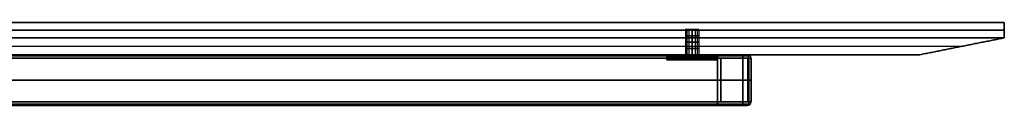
# Model space of a CAD drawing. Header units: millimetres. Extents: x -900 to 900, y -7 to 710.
# Tile 24 of 24: x 317 to 900, y 661 to 710. Entities that reach past the tile are written whole.
import ezdxf

# ---------------------------------------------------------------- set-up
doc = ezdxf.new("R2010")
doc.units = ezdxf.units.MM
doc.header["$MEASUREMENT"] = 0
doc.layers.add('IGES LEVEL 11', color=7, linetype='Continuous')
doc.layers.add('IGES LEVEL 15', color=7, linetype='Continuous')

msp = doc.modelspace()

# ---------------------------------------------------------------- linework, layer by layer
at = {"layer": 'IGES LEVEL 11', "extrusion": (0, 1, 0)}
for centre, radius, start, end in [((-715, -315, 691), 5, 270, 90), ((-715, 315, 691), 5, 270, 90), ((-715, 315, 691), 5, 90, 270), ((-715, -315, 691), 5, 90, 270), ((-745, -345, 691), 2.9, 180, 270), ((-745, 345, 691), 2.9, 90, 180), ((-745, 345, 688.9), 5, 90, 180), ((-745, -345, 688.9), 5, 180, 270), ((-715, -315, 688), 5, 270, 90), ((-715, 315, 688), 5, 270, 90), ((-715, 315, 688), 5, 90, 270), ((-715, -315, 688), 5, 90, 270), ((-745, 345, 663.1), 5, 90, 180), ((-745, -345, 663.1), 5, 180, 270), ((-745, -345, 661), 2.9, 180, 270), ((-745, 345, 661), 2.9, 90, 180)]:
    msp.add_arc(centre, radius, start, end, dxfattribs=at)
at = {"layer": 'IGES LEVEL 11', "color": 253, "extrusion": (0, 1, 0)}
for centre, radius, start, end in [((-715, -315, 691), 5, 270, 90), ((-715, -315, 691), 5, 270, 90), ((-715, 315, 691), 5, 270, 90), ((-715, -315, 690.25), 5, 270, 90), ((-715, 315, 690.25), 5, 270, 90), ((-715, -315, 689.5), 5, 270, 90), ((-715, 315, 689.5), 5, 270, 90), ((-715, -315, 688.75), 5, 270, 90), ((-715, 315, 688.75), 5, 270, 90), ((-715, 315, 691), 5, 90, 270), ((-715, -315, 691), 5, 90, 270), ((-715, -315, 691), 5, 90, 270), ((-715, 315, 690.25), 5, 90, 270), ((-715, -315, 690.25), 5, 90, 270), ((-715, 315, 689.5), 5, 90, 270), ((-715, -315, 689.5), 5, 90, 270), ((-715, 315, 688.75), 5, 90, 270), ((-715, -315, 688.75), 5, 90, 270), ((-745, 345, 691), 2.9, 90, 180), ((-745, -345, 691), 2.9, 180, 270), ((-745, 345, 691), 2.9, 90, 180), ((-745, -345, 691), 2.9, 180, 270), ((-745, 345, 688.9), 5, 90, 180), ((-745, 345, 688.9), 5, 90, 180), ((-745, -345, 688.9), 5, 180, 270), ((-745, -345, 688.9), 5, 180, 270), ((-715, 315, 688), 5, 270, 90), ((-715, -315, 688), 5, 270, 90), ((-715, 315, 688), 5, 270, 90), ((-715, 315, 688), 5, 90, 270), ((-715, 315, 688), 5, 90, 270), ((-715, -315, 688), 5, 90, 270), ((-745, 345, 676), 5, 90, 180), ((-745, -345, 676), 5, 180, 270), ((-745, 345, 663.1), 5, 90, 180), ((-745, 345, 663.1), 5, 90, 180), ((-745, -345, 663.1), 5, 180, 270), ((-745, -345, 663.1), 5, 180, 270), ((-745, 345, 661), 2.9, 90, 180), ((-745, -345, 661), 2.9, 180, 270), ((-745, 345, 661), 2.9, 90, 180), ((-745, -345, 661), 2.9, 180, 270)]:
    msp.add_arc(centre, radius, start, end, dxfattribs=at)
at = {"layer": 'IGES LEVEL 11', "color": 253}
for centre, radius, start, end in [((732.1, 688.9, 0), 2.1, 90, 180), ((732.1, 688.9, 0), 0.1, 90, 180), ((747.9, 688.9, 345), 2.1, 0, 90), ((747.9, 688.9, -345), 2.1, 0, 90), ((747.9, 688.9, 345), 2.1, 0, 90), ((747.9, 688.9, -345), 2.1, 0, 90), ((747.9, 688.9, 0), 2.1, 360, 90), ((747.9, 688.9, 0), 0.1, 360, 90), ((732.1, 663.1, 0), 2.1, 180, 270), ((732.1, 663.1, 0), 0.1, 180, 270), ((747.9, 663.1, 0), 0.1, 270, 360), ((747.9, 663.1, 345), 2.1, 270, 360), ((747.9, 663.1, -345), 2.1, 270, 0), ((747.9, 663.1, -345), 2.1, 270, 0), ((747.9, 663.1, 345), 2.1, 270, 360), ((747.9, 663.1, 0), 2.1, 270, 360)]:
    msp.add_arc(centre, radius, start, end, dxfattribs=at)
at = {"layer": 'IGES LEVEL 11', "extrusion": (1, 0, 0)}
for centre, start, end in [((688.9, 347.9, 745), 0, 90), ((688.9, -347.9, 745), 270, 0), ((663.1, 347.9, 745), 90, 180), ((663.1, -347.9, 745), 180, 270)]:
    msp.add_arc(centre, 2.1, start, end, dxfattribs=at)
at = {"layer": 'IGES LEVEL 11', "color": 253, "extrusion": (1, 0, 0)}
for centre, start, end in [((688.9, 347.9, 745), 0, 90), ((688.9, -347.9, 745), 270, 0), ((688.9, 347.9, 745), 0, 90), ((688.9, -347.9, 745), 270, 0), ((663.1, 347.9, 745), 90, 180), ((663.1, -347.9, 745), 180, 270), ((663.1, 347.9, 745), 90, 180), ((663.1, -347.9, 745), 180, 270)]:
    msp.add_arc(centre, 2.1, start, end, dxfattribs=at)
at = {"layer": 'IGES LEVEL 11'}
for centre, start, end in [((747.9, 688.9, 345), 0, 90), ((747.9, 688.9, -345), 0, 90), ((747.9, 663.1, -345), 270, 0), ((747.9, 663.1, 345), 270, 360)]:
    msp.add_arc(centre, 2.1, start, end, dxfattribs=at)
for points in [[(-748, 688.9, 348), (0, 688.9, 348), (748, 688.9, 348)], [(748, 688.9, -348), (0, 688.9, -348), (-748, 688.9, -348)], [(747.9, 689, 347.9), (0, 689, 347.9), (-747.9, 689, 347.9)], [(-747.9, 689, -347.9), (0, 689, -347.9), (747.9, 689, -347.9)], [(-745, 691, -347.9), (0, 691, -347.9), (745, 691, -347.9)], [(745, 691, 347.9), (0, 691, 347.9), (-745, 691, 347.9)], [(-745, 688.9, 350), (0, 688.9, 350), (745, 688.9, 350)], [(745, 688.9, -350), (0, 688.9, -350), (-745, 688.9, -350)], [(-732.1, 691, 332.1), (0, 691, 332.1), (732.1, 691, 332.1)], [(732.1, 691, -332.1), (0, 691, -332.1), (-732.1, 691, -332.1)], [(-732.1, 689, 332.1), (0, 689, 332.1), (732.1, 689, 332.1)], [(732.1, 689, -332.1), (0, 689, -332.1), (-732.1, 689, -332.1)], [(732, 688.9, 332), (0, 688.9, 332), (-732, 688.9, 332)], [(-732, 688.9, -332), (0, 688.9, -332), (732, 688.9, -332)], [(700, 688.9, 330), (472.5, 688.9, 330), (245, 688.9, 330)], [(245, 688.9, -330), (472.5, 688.9, -330), (700, 688.9, -330)], [(700, 691, 330), (700, 691, 315), (700, 691, 300)], [(730, 691, 330), (715, 691, 330), (700, 691, 330)], [(700, 691, 330), (700, 689.95, 330), (700, 688.9, 330)], [(700, 688, 300), (700, 689.5, 300), (700, 691, 300)], [(700, 691, 300), (715, 691, 300), (730, 691, 300)], [(700, 691, -330), (715, 691, -330), (730, 691, -330)], [(700, 691, -330), (700, 689.95, -330), (700, 688.9, -330)], [(700, 691, -300), (700, 691, -315), (700, 691, -330)], [(700, 691, -300), (700, 689.5, -300), (700, 688, -300)], [(730, 691, -300), (715, 691, -300), (700, 691, -300)], [(730, 688.9, 330), (715, 688.9, 330), (700, 688.9, 330)], [(700, 688.9, -330), (715, 688.9, -330), (730, 688.9, -330)], [(700, 688, 330), (700, 688.45, 330), (700, 688.9, 330)], [(700, 688.9, -330), (700, 688.45, -330), (700, 688, -330)], [(715, 691, -320), (715, 689.5, -320), (715, 688, -320)], [(715, 688, -310), (715, 689.5, -310), (715, 691, -310)], [(715, 691, 310), (715, 689.5, 310), (715, 688, 310)], [(715, 688, 320), (715, 689.5, 320), (715, 691, 320)], [(730, 691, 300), (730, 691, 315), (730, 691, 330)], [(730, 691, 330), (730, 689.95, 330), (730, 688.9, 330)], [(730, 691, 300), (730, 689.95, 300), (730, 688.9, 300)], [(730, 691, -330), (730, 691, -315), (730, 691, -300)], [(730, 691, -330), (730, 689.95, -330), (730, 688.9, -330)], [(730, 688.9, -300), (730, 689.95, -300), (730, 691, -300)], [(730, 688.9, 300), (730, 688.45, 300), (730, 688, 300)], [(730, 688, -300), (730, 688.45, -300), (730, 688.9, -300)], [(730, 688.9, 300), (730, 688.9, 315), (730, 688.9, 330)], [(730, 688.9, -300), (730, 688.9, 0), (730, 688.9, 300)], [(730, 688.9, -330), (730, 688.9, -315), (730, 688.9, -300)], [(732, 688.9, 332), (732, 676, 332), (732, 663.1, 332)], [(732, 688.9, -332), (732, 688.9, 0), (732, 688.9, 332)], [(732, 688.9, -332), (732, 676, -332), (732, 663.1, -332)], [(732.1, 691, 332.1), (732.1, 691, 0), (732.1, 691, -332.1)], [(732.1, 689, 332.1), (732.1, 689, 0), (732.1, 689, -332.1)], [(745, 688.9, 350), (745, 676, 350), (745, 663.1, 350)], [(745, 663.1, -350), (745, 676, -350), (745, 688.9, -350)], [(747.9, 691, -345), (747.9, 691, 0), (747.9, 691, 345)], [(747.9, 689, -347.9), (747.9, 689, 0), (747.9, 689, 347.9)], [(748, 663.1, 348), (748, 676, 348), (748, 688.9, 348)], [(748, 688.9, 348), (748, 688.9, 0), (748, 688.9, -348)], [(748, 663.1, -348), (748, 676, -348), (748, 688.9, -348)], [(750, 663.1, 345), (750, 676, 345), (750, 688.9, 345)], [(750, 688.9, -345), (750, 676, -345), (750, 663.1, -345)], [(750, 688.9, 345), (750, 688.9, 0), (750, 688.9, -345)], [(700, 688, 300), (700, 688, 315), (700, 688, 330)], [(730, 688, 300), (715, 688, 300), (700, 688, 300)], [(700, 688, -330), (700, 688, -315), (700, 688, -300)], [(700, 688, -300), (715, 688, -300), (730, 688, -300)], [(730, 688, 330), (715, 688, 330), (700, 688, 330)], [(700, 688, -330), (715, 688, -330), (730, 688, -330)], [(730, 688, 300), (730, 688, 315), (730, 688, 330)], [(730, 688, -330), (730, 688, -315), (730, 688, -300)], [(730, 663.1, 330), (730, 675.55, 330), (730, 688, 330)], [(730, 688, -330), (730, 675.55, -330), (730, 663.1, -330)], [(748, 663.1, 348), (0, 663.1, 348), (-748, 663.1, 348)], [(-748, 663.1, -348), (0, 663.1, -348), (748, 663.1, -348)], [(-747.9, 663, 347.9), (0, 663, 347.9), (747.9, 663, 347.9)], [(747.9, 663, -347.9), (0, 663, -347.9), (-747.9, 663, -347.9)], [(745, 663.1, 350), (0, 663.1, 350), (-745, 663.1, 350)], [(-745, 663.1, -350), (0, 663.1, -350), (745, 663.1, -350)], [(-745, 661, 347.9), (0, 661, 347.9), (745, 661, 347.9)], [(745, 661, -347.9), (0, 661, -347.9), (-745, 661, -347.9)], [(732.1, 663, 332.1), (0, 663, 332.1), (-732.1, 663, 332.1)], [(-732.1, 663, -332.1), (0, 663, -332.1), (732.1, 663, -332.1)], [(732.1, 661, 332.1), (0, 661, 332.1), (-732.1, 661, 332.1)], [(-732.1, 661, -332.1), (0, 661, -332.1), (732.1, 661, -332.1)], [(-732, 663.1, 332), (0, 663.1, 332), (732, 663.1, 332)], [(732, 663.1, -332), (0, 663.1, -332), (-732, 663.1, -332)], [(-730, 663.1, 330), (0, 663.1, 330), (730, 663.1, 330)], [(730, 663.1, -330), (0, 663.1, -330), (-730, 663.1, -330)], [(730, 663.1, 330), (730, 663.1, 0), (730, 663.1, -330)], [(732, 663.1, 332), (732, 663.1, 0), (732, 663.1, -332)], [(732.1, 663, -332.1), (732.1, 663, 0), (732.1, 663, 332.1)], [(732.1, 661, -332.1), (732.1, 661, 0), (732.1, 661, 332.1)], [(747.9, 663, 347.9), (747.9, 663, 0), (747.9, 663, -347.9)], [(747.9, 661, 345), (747.9, 661, 0), (747.9, 661, -345)], [(748, 663.1, -348), (748, 663.1, 0), (748, 663.1, 348)], [(750, 663.1, -345), (750, 663.1, 0), (750, 663.1, 345)]]:
    msp.add_open_spline(points, degree=2, dxfattribs=at)
at = {"layer": 'IGES LEVEL 11', "color": 253}
for points in [[(-748, 688.9, 348), (0, 688.9, 348), (748, 688.9, 348)], [(-748, 688.9, 348), (0, 688.9, 348), (748, 688.9, 348)], [(748, 688.9, -348), (0, 688.9, -348), (-748, 688.9, -348)], [(748, 688.9, -348), (0, 688.9, -348), (-748, 688.9, -348)], [(-747.97, 688.97, 347.97), (0, 688.97, 347.97), (747.97, 688.97, 347.97)], [(747.97, 688.97, -347.97), (0, 688.97, -347.97), (-747.97, 688.97, -347.97)], [(747.9, 689, 347.9), (0, 689, 347.9), (-747.9, 689, 347.9)], [(-747.9, 689, -347.9), (0, 689, -347.9), (747.9, 689, -347.9)], [(747.9, 689, 347.9), (0, 689, 347.9), (-747.9, 689, 347.9)], [(-747.9, 689, -347.9), (0, 689, -347.9), (747.9, 689, -347.9)], [(745, 691, 347.9), (0, 691, 347.9), (-745, 691, 347.9)], [(-745, 691, -347.9), (0, 691, -347.9), (745, 691, -347.9)], [(745, 691, 347.9), (0, 691, 347.9), (-745, 691, 347.9)], [(-745, 691, -347.9), (0, 691, -347.9), (745, 691, -347.9)], [(-745, 690.38, 349.38), (0, 690.38, 349.38), (745, 690.38, 349.38)], [(745, 690.38, -349.38), (0, 690.38, -349.38), (-745, 690.38, -349.38)], [(-745, 688.9, 350), (0, 688.9, 350), (745, 688.9, 350)], [(-745, 688.9, 350), (0, 688.9, 350), (745, 688.9, 350)], [(745, 688.9, -350), (0, 688.9, -350), (-745, 688.9, -350)], [(745, 688.9, -350), (0, 688.9, -350), (-745, 688.9, -350)], [(-732.1, 691, 332.1), (0, 691, 332.1), (732.1, 691, 332.1)], [(732.1, 691, -332.1), (0, 691, -332.1), (-732.1, 691, -332.1)], [(732.1, 691, -332.1), (0, 691, -332.1), (-732.1, 691, -332.1)], [(-732.1, 691, 332.1), (0, 691, 332.1), (732.1, 691, 332.1)], [(-732.1, 689, 332.1), (0, 689, 332.1), (732.1, 689, 332.1)], [(-732.1, 689, 332.1), (0, 689, 332.1), (732.1, 689, 332.1)], [(732.1, 689, -332.1), (0, 689, -332.1), (-732.1, 689, -332.1)], [(732.1, 689, -332.1), (0, 689, -332.1), (-732.1, 689, -332.1)], [(-732.04, 688.98, 332.04), (0, 688.98, 332.04), (732.04, 688.98, 332.04)], [(732.04, 688.98, -332.04), (0, 688.98, -332.04), (-732.04, 688.98, -332.04)], [(732, 688.9, 332), (0, 688.9, 332), (-732, 688.9, 332)], [(732, 688.9, 332), (0, 688.9, 332), (-732, 688.9, 332)], [(-732, 688.9, -332), (0, 688.9, -332), (732, 688.9, -332)], [(-732, 688.9, -332), (0, 688.9, -332), (732, 688.9, -332)], [(-730.77, 690.52, 330.77), (0, 690.52, 330.77), (730.77, 690.52, 330.77)], [(730.77, 690.52, -330.77), (0, 690.52, -330.77), (-730.77, 690.52, -330.77)], [(700, 688.9, 330), (472.5, 688.9, 330), (245, 688.9, 330)], [(245, 688.9, -330), (472.5, 688.9, -330), (700, 688.9, -330)], [(700, 688.9, 330), (472.5, 688.9, 330), (245, 688.9, 330)], [(245, 688.9, -330), (472.5, 688.9, -330), (700, 688.9, -330)], [(700, 691, 330), (700, 691, 315), (700, 691, 300)], [(700, 691, 300), (715, 691, 300), (730, 691, 300)], [(730, 691, 330), (715, 691, 330), (700, 691, 330)], [(700, 691, 315), (705, 691, 315), (710, 691, 315)], [(700, 688, 330), (700, 689.5, 330), (700, 691, 330)], [(700, 691, 330), (700, 691, 315), (700, 691, 300)], [(700, 691, 300), (700, 689.5, 300), (700, 688, 300)], [(700, 688, 315), (700, 689.5, 315), (700, 691, 315)], [(730, 691, 330), (715, 691, 330), (700, 691, 330)], [(700, 691, 330), (700, 689.95, 330), (700, 688.9, 330)], [(700, 688, 300), (700, 689.5, 300), (700, 691, 300)], [(700, 691, 300), (715, 691, 300), (730, 691, 300)], [(700, 691, -330), (700, 691, -315), (700, 691, -300)], [(700, 691, -300), (715, 691, -300), (730, 691, -300)], [(730, 691, -330), (715, 691, -330), (700, 691, -330)], [(700, 691, -315), (705, 691, -315), (710, 691, -315)], [(700, 688.9, -330), (700, 689.95, -330), (700, 691, -330)], [(700, 691, -330), (715, 691, -330), (730, 691, -330)], [(700, 688, -300), (700, 689.5, -300), (700, 691, -300)], [(700, 691, -300), (700, 691, -315), (700, 691, -330)], [(700, 691, -330), (700, 689.5, -330), (700, 688, -330)], [(700, 688, -315), (700, 689.5, -315), (700, 691, -315)], [(730, 691, -300), (715, 691, -300), (700, 691, -300)], [(700, 691, -300), (700, 689.5, -300), (700, 688, -300)], [(700, 689.95, 330), (715, 689.95, 330), (730, 689.95, 330)], [(730, 689.95, -330), (715, 689.95, -330), (700, 689.95, -330)], [(700, 689.5, 300), (700, 689.5, 315), (700, 689.5, 330)], [(730, 689.5, 300), (715, 689.5, 300), (700, 689.5, 300)], [(700, 689.5, -330), (700, 689.5, -315), (700, 689.5, -300)], [(700, 689.5, -300), (715, 689.5, -300), (730, 689.5, -300)], [(700, 688.9, 330), (715, 688.9, 330), (730, 688.9, 330)], [(730, 688.9, -330), (715, 688.9, -330), (700, 688.9, -330)], [(730, 688.9, 330), (715, 688.9, 330), (700, 688.9, 330)], [(700, 688.9, -330), (715, 688.9, -330), (730, 688.9, -330)], [(700, 688, 330), (700, 688.45, 330), (700, 688.9, 330)], [(700, 688.9, -330), (700, 688.45, -330), (700, 688, -330)], [(710.1, 688, -315.98), (710.1, 689.5, -315.98), (710.1, 691, -315.98)], [(710.1, 688, 314.02), (710.1, 689.5, 314.02), (710.1, 691, 314.02)], [(711.13, 688, -311.83), (711.13, 689.5, -311.83), (711.13, 691, -311.83)], [(711.13, 688, 318.17), (711.13, 689.5, 318.17), (711.13, 691, 318.17)], [(712.64, 688, -319.41), (712.64, 689.5, -319.41), (712.64, 691, -319.41)], [(712.64, 688, 310.59), (712.64, 689.5, 310.59), (712.64, 691, 310.59)], [(715, 688, 310), (715, 689.5, 310), (715, 691, 310)], [(715, 691, 320), (715, 689.5, 320), (715, 688, 320)], [(715, 691, 330), (715, 691, 325), (715, 691, 320)], [(715, 691, 310), (715, 691, 305), (715, 691, 300)], [(715, 688.9, 330), (715, 689.95, 330), (715, 691, 330)], [(715, 688, 300), (715, 689.5, 300), (715, 691, 300)], [(715, 688, -320), (715, 689.5, -320), (715, 691, -320)], [(715, 691, -310), (715, 689.5, -310), (715, 688, -310)], [(715, 691, -330), (715, 691, -325), (715, 691, -320)], [(715, 691, -310), (715, 691, -305), (715, 691, -300)], [(715, 688.9, -330), (715, 689.95, -330), (715, 691, -330)], [(715, 688, -300), (715, 689.5, -300), (715, 691, -300)], [(715, 688, -310), (715, 689.5, -310), (715, 691, -310)], [(715, 691, -320), (715, 689.5, -320), (715, 688, -320)], [(715, 688, 320), (715, 689.5, 320), (715, 691, 320)], [(715, 691, 310), (715, 689.5, 310), (715, 688, 310)], [(717.36, 688, 310.59), (717.36, 689.5, 310.59), (717.36, 691, 310.59)], [(717.36, 688, -319.41), (717.36, 689.5, -319.41), (717.36, 691, -319.41)], [(718.87, 688, 318.17), (718.87, 689.5, 318.17), (718.87, 691, 318.17)], [(718.87, 688, -311.83), (718.87, 689.5, -311.83), (718.87, 691, -311.83)], [(719.9, 688, 314.02), (719.9, 689.5, 314.02), (719.9, 691, 314.02)], [(719.9, 688, -315.98), (719.9, 689.5, -315.98), (719.9, 691, -315.98)], [(720, 691, 315), (725, 691, 315), (730, 691, 315)], [(720, 691, -315), (725, 691, -315), (730, 691, -315)], [(730, 691, 300), (730, 691, 315), (730, 691, 330)], [(730, 688.9, 330), (730, 689.95, 330), (730, 691, 330)], [(730, 688.9, 300), (730, 689.95, 300), (730, 691, 300)], [(730, 691, 300), (730, 691, 315), (730, 691, 330)], [(730, 691, 330), (730, 689.95, 330), (730, 688.9, 330)], [(730, 688.9, 315), (730, 689.95, 315), (730, 691, 315)], [(730, 691, 300), (730, 689.5, 300), (730, 688, 300)], [(730, 691, -300), (730, 691, -315), (730, 691, -330)], [(730, 688.9, -330), (730, 689.95, -330), (730, 691, -330)], [(730, 691, -330), (730, 691, -315), (730, 691, -300)], [(730, 691, -300), (730, 689.95, -300), (730, 688.9, -300)], [(730, 688.9, -315), (730, 689.95, -315), (730, 691, -315)], [(730, 691, -330), (730, 689.95, -330), (730, 688.9, -330)], [(730, 688, -300), (730, 689.5, -300), (730, 691, -300)], [(730, 689.95, 330), (730, 689.95, 315), (730, 689.95, 300)], [(730, 689.95, -300), (730, 689.95, -315), (730, 689.95, -330)], [(730, 688.9, 330), (730, 688.9, 315), (730, 688.9, 300)], [(730, 688.9, -300), (730, 688.9, -315), (730, 688.9, -330)], [(730, 688, -300), (730, 688.45, -300), (730, 688.9, -300)], [(730, 688.9, -300), (730, 688.9, 0), (730, 688.9, 300)], [(730, 688.9, 300), (730, 688.45, 300), (730, 688, 300)], [(730, 663.1, 0), (730, 676, 0), (730, 688.9, 0)], [(730, 688.9, -330), (730, 688.9, -315), (730, 688.9, -300)], [(730, 688.9, -300), (730, 688.9, 0), (730, 688.9, 300)], [(730, 688.9, 300), (730, 688.9, 315), (730, 688.9, 330)], [(730.77, 690.52, 330.77), (730.77, 690.52, 0), (730.77, 690.52, -330.77)], [(732, 663.1, 332), (732, 676, 332), (732, 688.9, 332)], [(732, 688.9, -332), (732, 688.9, 0), (732, 688.9, 332)], [(732, 663.1, -332), (732, 676, -332), (732, 688.9, -332)], [(732, 688.9, -332), (732, 688.9, 0), (732, 688.9, 332)], [(732, 688.9, 332), (732, 676, 332), (732, 663.1, 332)], [(732, 663.1, 0), (732, 676, 0), (732, 688.9, 0)], [(732, 688.9, -332), (732, 676, -332), (732, 663.1, -332)], [(732.04, 688.98, 332.04), (732.04, 688.98, 0), (732.04, 688.98, -332.04)], [(732.1, 691, 332.1), (732.1, 691, 0), (732.1, 691, -332.1)], [(732.1, 691, 332.1), (732.1, 691, 0), (732.1, 691, -332.1)], [(732.1, 691, 0), (740, 691, 0), (747.9, 691, 0)], [(732.1, 689, 332.1), (732.1, 689, 0), (732.1, 689, -332.1)], [(732.1, 689, 332.1), (732.1, 689, 0), (732.1, 689, -332.1)], [(732.1, 689, 0), (740, 689, 0), (747.9, 689, 0)], [(745, 688.9, 350), (745, 676, 350), (745, 663.1, 350)], [(745, 663.1, -350), (745, 676, -350), (745, 688.9, -350)], [(745, 688.9, 350), (745, 676, 350), (745, 663.1, 350)], [(745, 663.1, -350), (745, 676, -350), (745, 688.9, -350)], [(747.9, 691, -345), (747.9, 691, 0), (747.9, 691, 345)], [(747.9, 691, -345), (747.9, 691, 0), (747.9, 691, 345)], [(747.9, 689, -347.9), (747.9, 689, 0), (747.9, 689, 347.9)], [(747.9, 689, -347.9), (747.9, 689, 0), (747.9, 689, 347.9)], [(747.97, 688.97, 347.97), (747.97, 688.97, 0), (747.97, 688.97, -347.97)], [(748, 688.9, 348), (748, 676, 348), (748, 663.1, 348)], [(748, 688.9, 348), (748, 688.9, 0), (748, 688.9, -348)], [(748, 663.1, 348), (748, 676, 348), (748, 688.9, 348)], [(748, 688.9, 348), (748, 688.9, 0), (748, 688.9, -348)], [(748, 688.9, -348), (748, 676, -348), (748, 663.1, -348)], [(748, 663.1, 0), (748, 676, 0), (748, 688.9, 0)], [(748, 663.1, -348), (748, 676, -348), (748, 688.9, -348)], [(748.54, 663.1, -348.54), (748.54, 676, -348.54), (748.54, 688.9, -348.54)], [(748.87, 663.1, 348.17), (748.87, 676, 348.17), (748.87, 688.9, 348.17)], [(749.38, 690.38, 345), (749.38, 690.38, 0), (749.38, 690.38, -345)], [(750, 663.1, 345), (750, 676, 345), (750, 688.9, 345)], [(750, 688.9, -345), (750, 676, -345), (750, 663.1, -345)], [(750, 663.1, 345), (750, 676, 345), (750, 688.9, 345)], [(750, 688.9, 345), (750, 688.9, 0), (750, 688.9, -345)], [(750, 688.9, -345), (750, 676, -345), (750, 663.1, -345)], [(750, 663.1, 0), (750, 676, 0), (750, 688.9, 0)], [(750, 688.9, 345), (750, 688.9, 0), (750, 688.9, -345)], [(700, 688, 330), (700, 688, 315), (700, 688, 300)], [(700, 688, 300), (715, 688, 300), (730, 688, 300)], [(730, 688, 330), (715, 688, 330), (700, 688, 330)], [(700, 688, 315), (705, 688, 315), (710, 688, 315)], [(700, 688, 300), (700, 688, 315), (700, 688, 330)], [(730, 688, 300), (715, 688, 300), (700, 688, 300)], [(700, 688, -330), (700, 688, -315), (700, 688, -300)], [(700, 688, -300), (715, 688, -300), (730, 688, -300)], [(730, 688, -330), (715, 688, -330), (700, 688, -330)], [(700, 688, -315), (705, 688, -315), (710, 688, -315)], [(700, 688, -330), (700, 688, -315), (700, 688, -300)], [(700, 688, -300), (715, 688, -300), (730, 688, -300)], [(730, 688, 330), (715, 688, 330), (700, 688, 330)], [(700, 688, -330), (715, 688, -330), (730, 688, -330)], [(715, 688, 330), (715, 688, 325), (715, 688, 320)], [(715, 688, 310), (715, 688, 305), (715, 688, 300)], [(715, 688, -330), (715, 688, -325), (715, 688, -320)], [(715, 688, -310), (715, 688, -305), (715, 688, -300)], [(720, 688, 315), (725, 688, 315), (730, 688, 315)], [(720, 688, -315), (725, 688, -315), (730, 688, -315)], [(730, 688, 300), (730, 688, 315), (730, 688, 330)], [(730, 688, -300), (730, 688, -315), (730, 688, -330)], [(730, 688, 330), (730, 675.55, 330), (730, 663.1, 330)], [(730, 663.1, -330), (730, 675.55, -330), (730, 688, -330)], [(730, 688, -330), (730, 688, -315), (730, 688, -300)], [(730, 688, 300), (730, 688, 315), (730, 688, 330)], [(730, 663.1, 330), (730, 675.55, 330), (730, 688, 330)], [(730, 688, -330), (730, 675.55, -330), (730, 663.1, -330)], [(748, 676, 348), (0, 676, 348), (-748, 676, 348)], [(-748, 676, -348), (0, 676, -348), (748, 676, -348)], [(745, 676, 350), (0, 676, 350), (-745, 676, 350)], [(-745, 676, -350), (0, 676, -350), (745, 676, -350)], [(-732, 676, 332), (0, 676, 332), (732, 676, 332)], [(732, 676, -332), (0, 676, -332), (-732, 676, -332)], [(245, 676, 330), (487.5, 676, 330), (730, 676, 330)], [(730, 676, -330), (487.5, 676, -330), (245, 676, -330)], [(730, 676, 330), (730, 676, 0), (730, 676, -330)], [(732, 676, 332), (732, 676, 0), (732, 676, -332)], [(748, 676, -348), (748, 676, 0), (748, 676, 348)], [(750, 676, -345), (750, 676, 0), (750, 676, 345)], [(748, 663.1, 348), (0, 663.1, 348), (-748, 663.1, 348)], [(748, 663.1, 348), (0, 663.1, 348), (-748, 663.1, 348)], [(-748, 663.1, -348), (0, 663.1, -348), (748, 663.1, -348)], [(-748, 663.1, -348), (0, 663.1, -348), (748, 663.1, -348)], [(-747.97, 663.03, 347.97), (0, 663.03, 347.97), (747.97, 663.03, 347.97)], [(747.97, 663.03, -347.97), (0, 663.03, -347.97), (-747.97, 663.03, -347.97)], [(-747.9, 663, 347.9), (0, 663, 347.9), (747.9, 663, 347.9)], [(-747.9, 663, 347.9), (0, 663, 347.9), (747.9, 663, 347.9)], [(747.9, 663, -347.9), (0, 663, -347.9), (-747.9, 663, -347.9)], [(747.9, 663, -347.9), (0, 663, -347.9), (-747.9, 663, -347.9)], [(745, 663.1, 350), (0, 663.1, 350), (-745, 663.1, 350)], [(745, 663.1, 350), (0, 663.1, 350), (-745, 663.1, 350)], [(-745, 663.1, -350), (0, 663.1, -350), (745, 663.1, -350)], [(-745, 663.1, -350), (0, 663.1, -350), (745, 663.1, -350)], [(-745, 661.62, 349.38), (0, 661.62, 349.38), (745, 661.62, 349.38)], [(745, 661.62, -349.38), (0, 661.62, -349.38), (-745, 661.62, -349.38)], [(-745, 661, 347.9), (0, 661, 347.9), (745, 661, 347.9)], [(745, 661, -347.9), (0, 661, -347.9), (-745, 661, -347.9)], [(745, 661, -347.9), (0, 661, -347.9), (-745, 661, -347.9)], [(-745, 661, 347.9), (0, 661, 347.9), (745, 661, 347.9)], [(732.1, 663, 332.1), (0, 663, 332.1), (-732.1, 663, 332.1)], [(732.1, 663, 332.1), (0, 663, 332.1), (-732.1, 663, 332.1)], [(-732.1, 663, -332.1), (0, 663, -332.1), (732.1, 663, -332.1)], [(-732.1, 663, -332.1), (0, 663, -332.1), (732.1, 663, -332.1)], [(732.1, 661, 332.1), (0, 661, 332.1), (-732.1, 661, 332.1)], [(-732.1, 661, -332.1), (0, 661, -332.1), (732.1, 661, -332.1)], [(-732.1, 661, -332.1), (0, 661, -332.1), (732.1, 661, -332.1)], [(732.1, 661, 332.1), (0, 661, 332.1), (-732.1, 661, 332.1)], [(-732.04, 663.02, 332.04), (0, 663.02, 332.04), (732.04, 663.02, 332.04)], [(732.04, 663.02, -332.04), (0, 663.02, -332.04), (-732.04, 663.02, -332.04)], [(-732, 663.1, 332), (0, 663.1, 332), (732, 663.1, 332)], [(-732, 663.1, 332), (0, 663.1, 332), (732, 663.1, 332)], [(732, 663.1, -332), (0, 663.1, -332), (-732, 663.1, -332)], [(732, 663.1, -332), (0, 663.1, -332), (-732, 663.1, -332)], [(-730.77, 661.48, 330.77), (0, 661.48, 330.77), (730.77, 661.48, 330.77)], [(730.77, 661.48, -330.77), (0, 661.48, -330.77), (-730.77, 661.48, -330.77)], [(-730, 663.1, 330), (0, 663.1, 330), (730, 663.1, 330)], [(730, 663.1, -330), (0, 663.1, -330), (-730, 663.1, -330)], [(-730, 663.1, 330), (0, 663.1, 330), (730, 663.1, 330)], [(730, 663.1, -330), (0, 663.1, -330), (-730, 663.1, -330)], [(730, 663.1, 330), (730, 663.1, 0), (730, 663.1, -330)], [(730, 663.1, 330), (730, 663.1, 0), (730, 663.1, -330)], [(730.77, 661.48, 330.77), (730.77, 661.48, 0), (730.77, 661.48, -330.77)], [(732, 663.1, 332), (732, 663.1, 0), (732, 663.1, -332)], [(732, 663.1, 332), (732, 663.1, 0), (732, 663.1, -332)], [(732.04, 663.02, 332.04), (732.04, 663.02, 0), (732.04, 663.02, -332.04)], [(732.1, 663, -332.1), (732.1, 663, 0), (732.1, 663, 332.1)], [(732.1, 663, 0), (740, 663, 0), (747.9, 663, 0)], [(732.1, 663, -332.1), (732.1, 663, 0), (732.1, 663, 332.1)], [(732.1, 661, -332.1), (732.1, 661, 0), (732.1, 661, 332.1)], [(732.1, 661, -332.1), (732.1, 661, 0), (732.1, 661, 332.1)], [(732.1, 661, 0), (740, 661, 0), (747.9, 661, 0)], [(747.9, 663, 347.9), (747.9, 663, 0), (747.9, 663, -347.9)], [(747.9, 663, 347.9), (747.9, 663, 0), (747.9, 663, -347.9)], [(747.9, 661, 345), (747.9, 661, 0), (747.9, 661, -345)], [(747.9, 661, 345), (747.9, 661, 0), (747.9, 661, -345)], [(747.97, 663.03, 347.97), (747.97, 663.03, 0), (747.97, 663.03, -347.97)], [(748, 663.1, -348), (748, 663.1, 0), (748, 663.1, 348)], [(748, 663.1, -348), (748, 663.1, 0), (748, 663.1, 348)], [(749.38, 661.62, 345), (749.38, 661.62, 0), (749.38, 661.62, -345)], [(750, 663.1, -345), (750, 663.1, 0), (750, 663.1, 345)], [(750, 663.1, -345), (750, 663.1, 0), (750, 663.1, 345)]]:
    msp.add_open_spline(points, degree=2, dxfattribs=at)
for points, knots in [([(715, 691, 310), (714.51, 691, 310), (714.02, 691, 310.1), (713.54, 691, 310.19), (712.63, 691, 310.57), (711.81, 691, 311.12), (711.12, 691, 311.81), (710.57, 691, 312.63), (710.19, 691, 313.54), (710.1, 691, 314.02), (710, 691, 314.51), (710, 691, 315.49), (710.1, 691, 315.98), (710.19, 691, 316.46), (710.57, 691, 317.37), (711.12, 691, 318.19), (711.81, 691, 318.88), (712.63, 691, 319.43), (713.54, 691, 319.81), (714.02, 691, 319.9), (714.51, 691, 320), (715, 691, 320)], [0, 0, 0, 0.0625, 0.0625, 0.125, 0.1875, 0.25, 0.3125, 0.375, 0.4375, 0.4375, 0.5, 0.5625, 0.5625, 0.625, 0.6875, 0.75, 0.8125, 0.875, 0.9375, 0.9375, 1, 1, 1]), ([(715, 691, 320), (715.49, 691, 320), (715.98, 691, 319.9), (716.46, 691, 319.81), (717.37, 691, 319.43), (718.19, 691, 318.88), (718.88, 691, 318.19), (719.43, 691, 317.37), (719.81, 691, 316.46), (719.9, 691, 315.98), (720, 691, 315.49), (720, 691, 314.51), (719.9, 691, 314.02), (719.81, 691, 313.54), (719.43, 691, 312.63), (718.88, 691, 311.81), (718.19, 691, 311.12), (717.37, 691, 310.57), (716.46, 691, 310.19), (715.98, 691, 310.1), (715.49, 691, 310), (715, 691, 310)], [1, 1, 1, 1.0625, 1.0625, 1.125, 1.1875, 1.25, 1.3125, 1.375, 1.4375, 1.4375, 1.5, 1.5625, 1.5625, 1.625, 1.6875, 1.75, 1.8125, 1.875, 1.9375, 1.9375, 2, 2, 2]), ([(715, 688, -310), (714.51, 688, -310), (714.02, 688, -310.1), (713.54, 688, -310.19), (712.63, 688, -310.57), (711.81, 688, -311.12), (711.12, 688, -311.81), (710.57, 688, -312.63), (710.19, 688, -313.54), (710.1, 688, -314.02), (710, 688, -314.51), (710, 688, -315.49), (710.1, 688, -315.98), (710.19, 688, -316.46), (710.57, 688, -317.37), (711.12, 688, -318.19), (711.81, 688, -318.88), (712.63, 688, -319.43), (713.54, 688, -319.81), (714.02, 688, -319.9), (714.51, 688, -320), (715, 688, -320)], [0, 0, 0, 0.0625, 0.0625, 0.125, 0.1875, 0.25, 0.3125, 0.375, 0.4375, 0.4375, 0.5, 0.5625, 0.5625, 0.625, 0.6875, 0.75, 0.8125, 0.875, 0.9375, 0.9375, 1, 1, 1]), ([(715, 688, -320), (715.49, 688, -320), (715.98, 688, -319.9), (716.46, 688, -319.81), (717.37, 688, -319.43), (718.19, 688, -318.88), (718.88, 688, -318.19), (719.43, 688, -317.37), (719.81, 688, -316.46), (719.9, 688, -315.98), (720, 688, -315.49), (720, 688, -314.51), (719.9, 688, -314.02), (719.81, 688, -313.54), (719.43, 688, -312.63), (718.88, 688, -311.81), (718.19, 688, -311.12), (717.37, 688, -310.57), (716.46, 688, -310.19), (715.98, 688, -310.1), (715.49, 688, -310), (715, 688, -310)], [1, 1, 1, 1.0625, 1.0625, 1.125, 1.1875, 1.25, 1.3125, 1.375, 1.4375, 1.4375, 1.5, 1.5625, 1.5625, 1.625, 1.6875, 1.75, 1.8125, 1.875, 1.9375, 1.9375, 2, 2, 2])]:
    msp.add_open_spline(points, degree=2, knots=knots, dxfattribs=at)
at = {"layer": 'IGES LEVEL 11'}
for points, weights in [([(730, 688.9, 330), (730, 690.13, 330), (730.87, 691, 330.87), (732.1, 691, 332.1)], [1, 0.804737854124, 0.804737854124, 1]), ([(730, 688.9, -330), (730, 690.13, -330), (730.87, 691, -330.87), (732.1, 691, -332.1)], [1, 0.804737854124, 0.804737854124, 1]), ([(732, 688.9, 332), (732, 688.96, 332), (732.04, 689, 332.04), (732.1, 689, 332.1)], [1, 0.804737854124, 0.804737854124, 1]), ([(732, 688.9, -332), (732, 688.96, -332), (732.04, 689, -332.04), (732.1, 689, -332.1)], [1, 0.804737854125, 0.804737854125, 1]), ([(747.9, 689, 347.9), (747.96, 689, 347.96), (748, 688.96, 348), (748, 688.9, 348)], [1, 0.804737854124, 0.804737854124, 1]), ([(747.9, 689, -347.9), (747.96, 689, -347.96), (748, 688.96, -348), (748, 688.9, -348)], [1, 0.804737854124, 0.804737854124, 1]), ([(732.1, 661, 332.1), (730.87, 661, 330.87), (730, 661.87, 330), (730, 663.1, 330)], [1, 0.804737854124, 0.804737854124, 1]), ([(732.1, 661, -332.1), (730.87, 661, -330.87), (730, 661.87, -330), (730, 663.1, -330)], [1, 0.804737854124, 0.804737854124, 1]), ([(732.1, 663, 332.1), (732.04, 663, 332.04), (732, 663.04, 332), (732, 663.1, 332)], [1, 0.804737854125, 0.804737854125, 1]), ([(732.1, 663, -332.1), (732.04, 663, -332.04), (732, 663.04, -332), (732, 663.1, -332)], [1, 0.804737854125, 0.804737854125, 1]), ([(748, 663.1, 348), (748, 663.04, 348), (747.96, 663, 347.96), (747.9, 663, 347.9)], [1, 0.804737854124, 0.804737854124, 1]), ([(748, 663.1, -348), (748, 663.04, -348), (747.96, 663, -347.96), (747.9, 663, -347.9)], [1, 0.804737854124, 0.804737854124, 1])]:
    msp.add_rational_spline(points, weights, degree=3, dxfattribs=at)
at = {"layer": 'IGES LEVEL 11', "color": 253}
for points, weights in [([(732.1, 691, 332.1), (730.87, 691, 330.87), (730, 690.13, 330), (730, 688.9, 330)], [1, 0.804737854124, 0.804737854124, 1]), ([(732.1, 691, -332.1), (730.87, 691, -330.87), (730, 690.13, -330), (730, 688.9, -330)], [1, 0.804737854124, 0.804737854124, 1]), ([(730, 688.9, 330), (730, 690.13, 330), (730.87, 691, 330.87), (732.1, 691, 332.1)], [1, 0.804737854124, 0.804737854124, 1]), ([(730, 688.9, -330), (730, 690.13, -330), (730.87, 691, -330.87), (732.1, 691, -332.1)], [1, 0.804737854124, 0.804737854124, 1]), ([(732.1, 689, 332.1), (732.04, 689, 332.04), (732, 688.96, 332), (732, 688.9, 332)], [1, 0.804737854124, 0.804737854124, 1]), ([(732, 688.9, 332), (732, 688.96, 332), (732.04, 689, 332.04), (732.1, 689, 332.1)], [1, 0.804737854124, 0.804737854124, 1]), ([(732.1, 689, -332.1), (732.04, 689, -332.04), (732, 688.96, -332), (732, 688.9, -332)], [1, 0.804737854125, 0.804737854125, 1]), ([(732, 688.9, -332), (732, 688.96, -332), (732.04, 689, -332.04), (732.1, 689, -332.1)], [1, 0.804737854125, 0.804737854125, 1]), ([(749.38, 690.38, 345), (749.38, 690.38, 347.57), (747.57, 690.38, 349.38), (745, 690.38, 349.38)], [0.816490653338, 0.65706093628, 0.65706093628, 0.816490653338]), ([(745, 690.38, -349.38), (747.57, 690.38, -349.38), (749.38, 690.38, -347.57), (749.38, 690.38, -345)], [0.816490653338, 0.65706093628, 0.65706093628, 0.816490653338]), ([(748.54, 688.9, 348.54), (748.54, 690.13, 348.54), (747.92, 691, 347.92), (747.05, 691, 347.05)], [0.816490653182, 0.657060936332, 0.657060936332, 0.816490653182]), ([(748.54, 688.9, -348.54), (748.54, 690.13, -348.54), (747.92, 691, -347.92), (747.05, 691, -347.05)], [0.816490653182, 0.657060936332, 0.657060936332, 0.816490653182]), ([(748, 688.9, 348), (748, 688.96, 348), (747.96, 689, 347.96), (747.9, 689, 347.9)], [1, 0.804737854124, 0.804737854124, 1]), ([(747.9, 689, 347.9), (747.96, 689, 347.96), (748, 688.96, 348), (748, 688.9, 348)], [1, 0.804737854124, 0.804737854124, 1]), ([(748, 688.9, -348), (748, 688.96, -348), (747.96, 689, -347.96), (747.9, 689, -347.9)], [1, 0.804737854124, 0.804737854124, 1]), ([(747.9, 689, -347.9), (747.96, 689, -347.96), (748, 688.96, -348), (748, 688.9, -348)], [1, 0.804737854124, 0.804737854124, 1]), ([(730, 663.1, 330), (730, 661.87, 330), (730.87, 661, 330.87), (732.1, 661, 332.1)], [1, 0.804737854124, 0.804737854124, 1]), ([(730, 663.1, -330), (730, 661.87, -330), (730.87, 661, -330.87), (732.1, 661, -332.1)], [1, 0.804737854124, 0.804737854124, 1]), ([(732.1, 661, 332.1), (730.87, 661, 330.87), (730, 661.87, 330), (730, 663.1, 330)], [1, 0.804737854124, 0.804737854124, 1]), ([(732.1, 661, -332.1), (730.87, 661, -330.87), (730, 661.87, -330), (730, 663.1, -330)], [1, 0.804737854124, 0.804737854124, 1]), ([(732, 663.1, 332), (732, 663.04, 332), (732.04, 663, 332.04), (732.1, 663, 332.1)], [1, 0.804737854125, 0.804737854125, 1]), ([(732.1, 663, 332.1), (732.04, 663, 332.04), (732, 663.04, 332), (732, 663.1, 332)], [1, 0.804737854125, 0.804737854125, 1]), ([(732, 663.1, -332), (732, 663.04, -332), (732.04, 663, -332.04), (732.1, 663, -332.1)], [1, 0.804737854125, 0.804737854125, 1]), ([(732.1, 663, -332.1), (732.04, 663, -332.04), (732, 663.04, -332), (732, 663.1, -332)], [1, 0.804737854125, 0.804737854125, 1]), ([(745, 661.62, 349.38), (747.57, 661.62, 349.38), (749.38, 661.62, 347.57), (749.38, 661.62, 345)], [0.816490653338, 0.65706093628, 0.65706093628, 0.816490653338]), ([(749.38, 661.62, -345), (749.38, 661.62, -347.57), (747.57, 661.62, -349.38), (745, 661.62, -349.38)], [0.816490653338, 0.65706093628, 0.65706093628, 0.816490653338]), ([(748.54, 663.1, 348.54), (748.54, 661.87, 348.54), (747.92, 661, 347.92), (747.05, 661, 347.05)], [0.816490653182, 0.657060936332, 0.657060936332, 0.816490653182]), ([(748.54, 663.1, -348.54), (748.54, 661.87, -348.54), (747.92, 661, -347.92), (747.05, 661, -347.05)], [0.816490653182, 0.657060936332, 0.657060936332, 0.816490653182]), ([(747.9, 663, 347.9), (747.96, 663, 347.96), (748, 663.04, 348), (748, 663.1, 348)], [1, 0.804737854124, 0.804737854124, 1]), ([(748, 663.1, 348), (748, 663.04, 348), (747.96, 663, 347.96), (747.9, 663, 347.9)], [1, 0.804737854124, 0.804737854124, 1]), ([(747.9, 663, -347.9), (747.96, 663, -347.96), (748, 663.04, -348), (748, 663.1, -348)], [1, 0.804737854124, 0.804737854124, 1]), ([(748, 663.1, -348), (748, 663.04, -348), (747.96, 663, -347.96), (747.9, 663, -347.9)], [1, 0.804737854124, 0.804737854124, 1])]:
    msp.add_rational_spline(points, weights, degree=3, dxfattribs=at)
at = {"layer": 'IGES LEVEL 15', "extrusion": (0, 1, 0)}
for centre, start, end in [((-715, 315, 706), 270, 90), ((-715, -315, 706), 270, 90), ((-715, -315, 706), 90, 270), ((-715, 315, 706), 90, 270), ((-715, 315, 691), 270, 90), ((-715, -315, 691), 270, 90), ((-715, 315, 691), 90, 270), ((-715, -315, 691), 90, 270)]:
    msp.add_arc(centre, 4, start, end, dxfattribs=at)
at = {"layer": 'IGES LEVEL 15', "color": 253, "extrusion": (0, 1, 0)}
for centre, start, end in [((-715, -315, 706), 270, 90), ((-715, 315, 706), 270, 90), ((-715, 315, 706), 270, 90), ((-715, -315, 706), 270, 90), ((-715, -315, 706), 90, 270), ((-715, -315, 706), 90, 270), ((-715, 315, 706), 90, 270), ((-715, 315, 706), 90, 270), ((-715, 315, 702.25), 270, 90), ((-715, -315, 702.25), 270, 90), ((-715, -315, 702.25), 90, 270), ((-715, 315, 702.25), 90, 270), ((-715, 315, 698.5), 270, 90), ((-715, -315, 698.5), 270, 90), ((-715, 315, 694.75), 270, 90), ((-715, -315, 694.75), 270, 90), ((-715, -315, 698.5), 90, 270), ((-715, 315, 698.5), 90, 270), ((-715, -315, 694.75), 90, 270), ((-715, 315, 694.75), 90, 270), ((-715, -315, 691), 270, 90), ((-715, 315, 691), 270, 90), ((-715, 315, 691), 270, 90), ((-715, -315, 691), 270, 90), ((-715, -315, 691), 90, 270), ((-715, 315, 691), 90, 270), ((-715, -315, 691), 90, 270), ((-715, 315, 691), 90, 270)]:
    msp.add_arc(centre, 4, start, end, dxfattribs=at)
at = {"layer": 'IGES LEVEL 15'}
for points in [[(-900, 710, 550), (0, 710, 550), (900, 710, 550)], [(900, 710, -550), (0, 710, -550), (-900, 710, -550)], [(715, 691, 319), (715, 698.5, 319), (715, 706, 319)], [(715, 706, 311), (715, 698.5, 311), (715, 691, 311)], [(715, 691, -311), (715, 698.5, -311), (715, 706, -311)], [(715, 706, -319), (715, 698.5, -319), (715, 691, -319)], [(900, 701, 550), (900, 705.5, 550), (900, 710, 550)], [(900, 710, -550), (900, 705.5, -550), (900, 701, -550)], [(900, 710, 550), (900, 710, 0), (900, 710, -550)], [(900, 701, 550), (0, 701, 550), (-900, 701, 550)], [(-900, 701, -550), (0, 701, -550), (900, 701, -550)], [(900, 701, -550), (875, 696, -525), (850, 691, -500)], [(850, 691, 500), (875, 696, 525), (900, 701, 550)], [(900, 701, -550), (900, 701, 0), (900, 701, 550)], [(850, 691, 500), (0, 691, 500), (-850, 691, 500)], [(-850, 691, -500), (0, 691, -500), (850, 691, -500)], [(850, 691, -500), (850, 691, 0), (850, 691, 500)]]:
    msp.add_open_spline(points, degree=2, dxfattribs=at)
at = {"layer": 'IGES LEVEL 15', "color": 253}
for points in [[(-900, 710, -550), (0, 710, -550), (900, 710, -550)], [(900, 710, 550), (0, 710, 550), (-900, 710, 550)], [(-900, 710, 0), (0, 710, 0), (900, 710, 0)], [(-900, 710, 550), (0, 710, 550), (900, 710, 550)], [(900, 710, -550), (0, 710, -550), (-900, 710, -550)], [(711, 706, -315), (715, 706, -315), (719, 706, -315)], [(711, 706, 315), (715, 706, 315), (719, 706, 315)], [(711.08, 706, 315.78), (711.08, 698.5, 315.78), (711.08, 691, 315.78)], [(711.08, 706, -314.22), (711.08, 698.5, -314.22), (711.08, 691, -314.22)], [(711.91, 706, 312.46), (711.91, 698.5, 312.46), (711.91, 691, 312.46)], [(711.91, 706, -317.54), (711.91, 698.5, -317.54), (711.91, 691, -317.54)], [(713.11, 706, 318.53), (713.11, 698.5, 318.53), (713.11, 691, 318.53)], [(713.11, 706, -311.47), (713.11, 698.5, -311.47), (713.11, 691, -311.47)], [(715, 706, -311), (715, 706, -315), (715, 706, -319)], [(715, 706, -311), (715, 698.5, -311), (715, 691, -311)], [(715, 691, -319), (715, 698.5, -319), (715, 706, -319)], [(715, 706, 319), (715, 706, 315), (715, 706, 311)], [(715, 706, 319), (715, 698.5, 319), (715, 691, 319)], [(715, 691, 311), (715, 698.5, 311), (715, 706, 311)], [(715, 706, 311), (715, 698.5, 311), (715, 691, 311)], [(715, 691, 319), (715, 698.5, 319), (715, 706, 319)], [(715, 706, -319), (715, 698.5, -319), (715, 691, -319)], [(715, 691, -311), (715, 698.5, -311), (715, 706, -311)], [(716.89, 706, -311.47), (716.89, 698.5, -311.47), (716.89, 691, -311.47)], [(716.89, 706, 318.53), (716.89, 698.5, 318.53), (716.89, 691, 318.53)], [(718.09, 706, -317.54), (718.09, 698.5, -317.54), (718.09, 691, -317.54)], [(718.09, 706, 312.46), (718.09, 698.5, 312.46), (718.09, 691, 312.46)], [(718.92, 706, -314.22), (718.92, 698.5, -314.22), (718.92, 691, -314.22)], [(718.92, 706, 315.78), (718.92, 698.5, 315.78), (718.92, 691, 315.78)], [(900, 710, -550), (900, 710, 0), (900, 710, 550)], [(900, 710, 550), (900, 705.5, 550), (900, 701, 550)], [(900, 701, -550), (900, 705.5, -550), (900, 710, -550)], [(900, 701, 550), (900, 705.5, 550), (900, 710, 550)], [(900, 710, 550), (900, 710, 0), (900, 710, -550)], [(900, 710, -550), (900, 705.5, -550), (900, 701, -550)], [(900, 701, 0), (900, 705.5, 0), (900, 710, 0)], [(900, 705.5, 550), (0, 705.5, 550), (-900, 705.5, 550)], [(-900, 705.5, -550), (0, 705.5, -550), (900, 705.5, -550)], [(-900, 701, -550), (0, 701, -550), (900, 701, -550)], [(900, 701, 550), (0, 701, 550), (-900, 701, 550)], [(900, 701, 550), (0, 701, 550), (-900, 701, 550)], [(-900, 701, -550), (0, 701, -550), (900, 701, -550)], [(900, 701, 550), (875, 696, 525), (850, 691, 500)], [(850, 691, -500), (875, 696, -525), (900, 701, -550)], [(850, 691, 0), (875, 696, 0), (900, 701, 0)], [(900, 701, -550), (875, 696, -525), (850, 691, -500)], [(850, 691, 500), (875, 696, 525), (900, 701, 550)], [(900, 705.5, -550), (900, 705.5, 0), (900, 705.5, 550)], [(900, 701, -550), (900, 701, 0), (900, 701, 550)], [(900, 701, -550), (900, 701, 0), (900, 701, 550)], [(-875, 696, -525), (0, 696, -525), (875, 696, -525)], [(-875, 696, 525), (0, 696, 525), (875, 696, 525)], [(875, 696, -525), (875, 696, 0), (875, 696, 525)], [(850, 691, -500), (0, 691, -500), (-850, 691, -500)], [(-850, 691, 500), (0, 691, 500), (850, 691, 500)], [(-850, 691, -500), (0, 691, -500), (850, 691, -500)], [(850, 691, 500), (0, 691, 500), (-850, 691, 500)], [(-850, 691, 0), (0, 691, 0), (850, 691, 0)], [(850, 691, 500), (850, 691, 0), (850, 691, -500)], [(850, 691, -500), (850, 691, 0), (850, 691, 500)]]:
    msp.add_open_spline(points, degree=2, dxfattribs=at)

doc.saveas('drawing.dxf')
